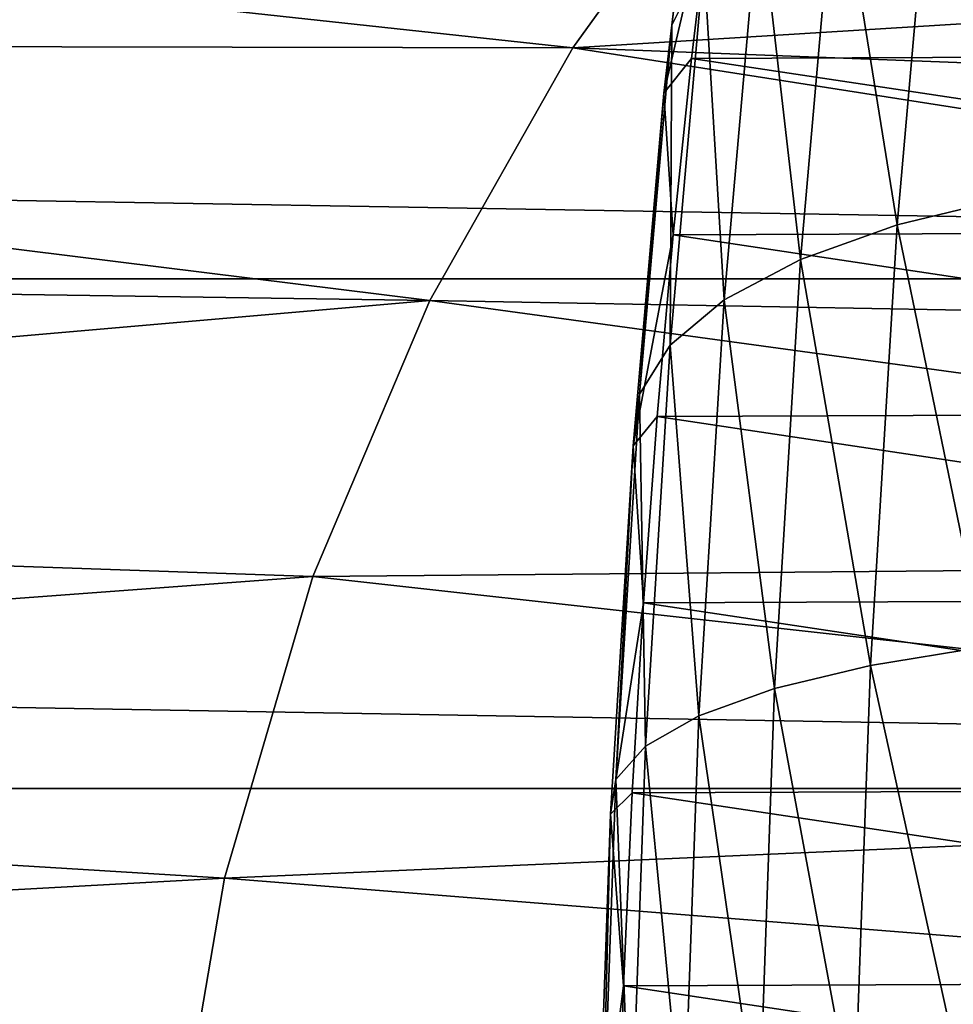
# Model space of a CAD drawing. Header units: metres. Extents: x -160 to 52, y -25 to 25.
# Tile 88 of 166: x -27.14 to -22.06, y 3.08 to 8.44. Entities that reach past the tile are written whole.
import ezdxf

# ---------------------------------------------------------------- set-up
doc = ezdxf.new("R2010")
doc.units = ezdxf.units.M
doc.layers.add('solid_509094_SW0001', color=7, linetype='CONTINUOUS')

msp = doc.modelspace()

# ---------------------------------------------------------------- linework, layer by layer
at = {"layer": 'solid_509094_SW0001'}
for points in [[(-23.372549, 10.299328, 214.470306), (-23.594891, 8.405447, 213.403229), (-23.424717, 9.84691, 215.185883)], [(-23.420914, 8.756306, 212.650833), (-23.594891, 8.405447, 213.403229), (-23.372549, 10.299328, 214.470306)], [(-23.424717, 9.84691, 215.185883), (-23.637291, 8.036224, 214.165665), (-23.376768, 9.151764, 215.73674)], [(-23.594891, 8.405447, 213.403229), (-23.637291, 8.036224, 214.165665), (-23.424717, 9.84691, 215.185883)], [(-21.541033, 9.814121, 210.100006), (-21.746487, 7.469966, 209.113968), (-22.167973, 9.615657, 210.635742)], [(-159.199997, 9.703955, -22.496294), (-2.2, 9.703955, -22.496294), (-2.2, 7.026679, -23.470743)], [(-159.199997, 7.026679, -23.470743), (-159.199997, 9.703955, -22.496294), (-2.2, 7.026679, -23.470743)], [(-22.167973, 9.615657, 210.635742), (-22.369272, 7.318911, 209.669647), (-22.698544, 9.368969, 211.249817)], [(-21.746487, 7.469966, 209.113968), (-22.369272, 7.318911, 209.669647), (-22.167973, 9.615657, 210.635742)], [(-35.342758, 9.496049, 105.458549), (-24.132111, 8.282751, 157.818939), (-23.224949, 9.543092, 157.629913)], [(-24.132111, 8.282751, 157.818939), (-12.567875, 8.999145, 205.642624), (-23.224949, 9.543092, 157.629913)], [(-35.342758, 9.496049, 105.458549), (-36.177963, 8.306623, 105.633049), (-24.132111, 8.282751, 157.818939)], [(-22.698544, 9.368969, 211.249817), (-22.894678, 7.131149, 210.308502), (-23.119654, 9.080143, 211.927078)], [(-22.369272, 7.318911, 209.669647), (-22.894678, 7.131149, 210.308502), (-22.698544, 9.368969, 211.249817)], [(-17.3664, 8.24904, 244.582184), (-17.478168, 9.175119, 244.045776), (-23.376768, 9.151764, 215.73674)], [(-23.637291, 8.036224, 214.165665), (-23.488232, 8.2248, 215.201797), (-23.376768, 9.151764, 215.73674)], [(-17.3664, 8.24904, 244.582184), (-23.376768, 9.151764, 215.73674), (-23.488232, 8.2248, 215.201797)], [(-23.119654, 9.080143, 211.927078), (-23.309742, 6.911314, 211.014801), (-23.420914, 8.756306, 212.650833)], [(-22.894678, 7.131149, 210.308502), (-23.309742, 6.911314, 211.014801), (-23.119654, 9.080143, 211.927078)], [(-24.132111, 8.282751, 157.818939), (-13.402055, 7.872935, 205.463303), (-12.567875, 8.999145, 205.642624)], [(-23.420914, 8.756306, 212.650833), (-23.604223, 6.664831, 211.771088), (-23.594891, 8.405447, 213.403229)], [(-23.309742, 6.911314, 211.014801), (-23.604223, 6.664831, 211.771088), (-23.420914, 8.756306, 212.650833)], [(-23.594891, 8.405447, 213.403229), (-23.770855, 6.397779, 212.558716), (-23.637291, 8.036224, 214.165665)], [(-23.604223, 6.664831, 211.771088), (-23.770855, 6.397779, 212.558716), (-23.594891, 8.405447, 213.403229)], [(-36.177963, 8.306623, 105.633049), (-36.873055, 7.083643, 105.778328), (-24.910534, 6.907792, 157.981125)], [(-36.177963, 8.306623, 105.633049), (-24.910534, 6.907792, 157.981125), (-24.132111, 8.282751, 157.818939)], [(-24.910534, 6.907792, 157.981125), (-14.093333, 6.712878, 205.303589), (-24.132111, 8.282751, 157.818939)], [(-24.132111, 8.282751, 157.818939), (-14.093333, 6.712878, 205.303589), (-13.402055, 7.872935, 205.463303)], [(-17.266703, 7.290133, 245.060654), (-17.3664, 8.24904, 244.582184), (-23.488232, 8.2248, 215.201797)], [(-23.637291, 8.036224, 214.165665), (-23.587612, 7.265106, 214.724838), (-23.488232, 8.2248, 215.201797)], [(-17.266703, 7.290133, 245.060654), (-23.488232, 8.2248, 215.201797), (-23.587612, 7.265106, 214.724838)], [(-23.637291, 8.036224, 214.165665), (-23.805527, 6.11675, 213.358261), (-23.587612, 7.265106, 214.724838)], [(-23.770855, 6.397779, 212.558716), (-23.805527, 6.11675, 213.358261), (-23.637291, 8.036224, 214.165665)], [(-21.746487, 7.469966, 209.113968), (-21.895008, 5.024688, 208.401169), (-22.369272, 7.318911, 209.669647)], [(-17.179523, 6.302744, 245.47905), (-17.266703, 7.290133, 245.060654), (-23.587612, 7.265106, 214.724838)], [(-22.369272, 7.318911, 209.669647), (-22.514791, 4.923085, 208.971252), (-22.894678, 7.131149, 210.308502)], [(-21.895008, 5.024688, 208.401169), (-22.514791, 4.923085, 208.971252), (-22.369272, 7.318911, 209.669647)], [(-23.805527, 6.11675, 213.358261), (-23.674465, 6.277027, 214.307999), (-23.587612, 7.265106, 214.724838)], [(-17.179523, 6.302744, 245.47905), (-23.587612, 7.265106, 214.724838), (-23.674465, 6.277027, 214.307999)], [(-22.894678, 7.131149, 210.308502), (-23.036465, 4.796793, 209.628036), (-23.309742, 6.911314, 211.014801)], [(-22.514791, 4.923085, 208.971252), (-23.036465, 4.796793, 209.628036), (-22.894678, 7.131149, 210.308502)], [(-36.873055, 7.083643, 105.778328), (-37.439716, 5.81759, 105.896797), (-24.910534, 6.907792, 157.981125)], [(-159.199997, 7.026679, -23.470743), (-2.2, 7.026679, -23.470743), (-2.2, 4.25438, -24.12779)], [(-159.199997, 4.25438, -24.12779), (-159.199997, 7.026679, -23.470743), (-2.2, 4.25438, -24.12779)], [(-23.309742, 6.911314, 211.014801), (-23.447157, 4.648925, 210.355301), (-23.604223, 6.664831, 211.771088)], [(-23.036465, 4.796793, 209.628036), (-23.447157, 4.648925, 210.355301), (-23.309742, 6.911314, 211.014801)], [(-37.439716, 5.81759, 105.896797), (-25.547476, 5.406938, 158.113846), (-24.910534, 6.907792, 157.981125)], [(-25.547476, 5.406938, 158.113846), (-14.657098, 5.50477, 205.164948), (-24.910534, 6.907792, 157.981125)], [(-24.910534, 6.907792, 157.981125), (-14.657098, 5.50477, 205.164948), (-14.093333, 6.712878, 205.303589)], [(-23.604223, 6.664831, 211.771088), (-23.736736, 4.483131, 211.135117), (-23.770855, 6.397779, 212.558716)], [(-23.447157, 4.648925, 210.355301), (-23.736736, 4.483131, 211.135117), (-23.604223, 6.664831, 211.771088)], [(-23.770855, 6.397779, 212.558716), (-23.89806, 4.303503, 211.948227), (-23.805527, 6.11675, 213.358261)], [(-23.736736, 4.483131, 211.135117), (-23.89806, 4.303503, 211.948227), (-23.770855, 6.397779, 212.558716)], [(-23.805527, 6.11675, 213.358261), (-23.748482, 5.264241, 213.952774), (-23.674465, 6.277027, 214.307999)], [(-17.105173, 5.290547, 245.835892), (-23.674465, 6.277027, 214.307999), (-23.748482, 5.264241, 213.952774)], [(-17.105173, 5.290547, 245.835892), (-17.179523, 6.302744, 245.47905), (-23.674465, 6.277027, 214.307999)], [(-23.805527, 6.11675, 213.358261), (-23.927143, 4.114471, 212.774582), (-23.748482, 5.264241, 213.952774)], [(-23.89806, 4.303503, 211.948227), (-23.927143, 4.114471, 212.774582), (-23.805527, 6.11675, 213.358261)], [(-37.439716, 5.81759, 105.896797), (-37.88599, 4.492964, 105.990112), (-25.547476, 5.406938, 158.113846)], [(-25.547476, 5.406938, 158.113846), (-15.096548, 4.247276, 205.050568), (-14.657098, 5.50477, 205.164948)], [(-37.88599, 4.492964, 105.990112), (-26.027731, 3.766744, 158.213913), (-25.547476, 5.406938, 158.113846)], [(-26.027731, 3.766744, 158.213913), (-15.096548, 4.247276, 205.050568), (-25.547476, 5.406938, 158.113846)], [(-23.927143, 4.114471, 212.774582), (-23.809391, 4.230415, 213.660461), (-23.748482, 5.264241, 213.952774)], [(-17.043924, 4.257203, 246.129837), (-23.748482, 5.264241, 213.952774), (-23.809391, 4.230415, 213.660461)], [(-17.043924, 4.257203, 246.129837), (-17.105173, 5.290547, 245.835892), (-23.748482, 5.264241, 213.952774)], [(-21.895008, 5.024688, 208.401169), (-21.984589, 2.511389, 207.971252), (-22.514791, 4.923085, 208.971252)], [(-22.514791, 4.923085, 208.971252), (-22.60256, 2.460614, 208.550018), (-23.036465, 4.796793, 209.628036)], [(-21.984589, 2.511389, 207.971252), (-22.60256, 2.460614, 208.550018), (-22.514791, 4.923085, 208.971252)], [(-23.036465, 4.796793, 209.628036), (-23.121983, 2.3975, 209.217606), (-23.447157, 4.648925, 210.355301)], [(-22.60256, 2.460614, 208.550018), (-23.121983, 2.3975, 209.217606), (-23.036465, 4.796793, 209.628036)], [(-23.447157, 4.648925, 210.355301), (-23.530039, 2.323601, 209.957535), (-23.736736, 4.483131, 211.135117)], [(-23.121983, 2.3975, 209.217606), (-23.530039, 2.323601, 209.957535), (-23.447157, 4.648925, 210.355301)], [(-37.88599, 4.492964, 105.990112), (-38.21331, 3.09464, 106.058556), (-26.027731, 3.766744, 158.213913)], [(-23.736736, 4.483131, 211.135117), (-23.816664, 2.240742, 210.751526), (-23.89806, 4.303503, 211.948227)], [(-23.530039, 2.323601, 209.957535), (-23.816664, 2.240742, 210.751526), (-23.736736, 4.483131, 211.135117)], [(-23.89806, 4.303503, 211.948227), (-23.974783, 2.150968, 211.580017), (-23.927143, 4.114471, 212.774582)], [(-23.816664, 2.240742, 210.751526), (-23.974783, 2.150968, 211.580017), (-23.89806, 4.303503, 211.948227)], [(-159.199997, 4.25438, -24.12779), (-2.2, 4.25438, -24.12779), (-2.2, 1.424548, -24.458549)], [(-159.199997, 1.424548, -24.458549), (-159.199997, 4.25438, -24.12779), (-2.2, 1.424548, -24.458549)], [(-26.027731, 3.766744, 158.213913), (-15.417189, 2.921209, 204.962708), (-15.096548, 4.247276, 205.050568)], [(-16.996042, 3.206949, 246.359634), (-17.043924, 4.257203, 246.129837), (-23.809391, 4.230415, 213.660461)], [(-23.927143, 4.114471, 212.774582), (-23.856928, 3.17981, 213.432312), (-23.809391, 4.230415, 213.660461)], [(-16.996042, 3.206949, 246.359634), (-23.809391, 4.230415, 213.660461), (-23.856928, 3.17981, 213.432312)], [(-23.927143, 4.114471, 212.774582), (-24.000498, 2.056493, 212.422546), (-23.856928, 3.17981, 213.432312)], [(-23.974783, 2.150968, 211.580017), (-24.000498, 2.056493, 212.422546), (-23.927143, 4.114471, 212.774582)], [(-38.21331, 3.09464, 106.058556), (-26.333057, 1.971099, 158.277527), (-26.027731, 3.766744, 158.213913)], [(-26.333057, 1.971099, 158.277527), (-15.417189, 2.921209, 204.962708), (-26.027731, 3.766744, 158.213913)], [(-24.000498, 2.056493, 212.422546), (-23.890896, 2.116662, 213.269287), (-23.856928, 3.17981, 213.432312)], [(-16.961723, 2.144112, 246.524338), (-23.856928, 3.17981, 213.432312), (-23.890896, 2.116662, 213.269287)], [(-16.961723, 2.144112, 246.524338), (-16.996042, 3.206949, 246.359634), (-23.856928, 3.17981, 213.432312)], [(-38.21331, 3.09464, 106.058556), (-38.417679, 1.604718, 106.101288), (-26.333057, 1.971099, 158.277527)]]:
    msp.add_3dface(points, dxfattribs=at)

doc.saveas('drawing.dxf')
